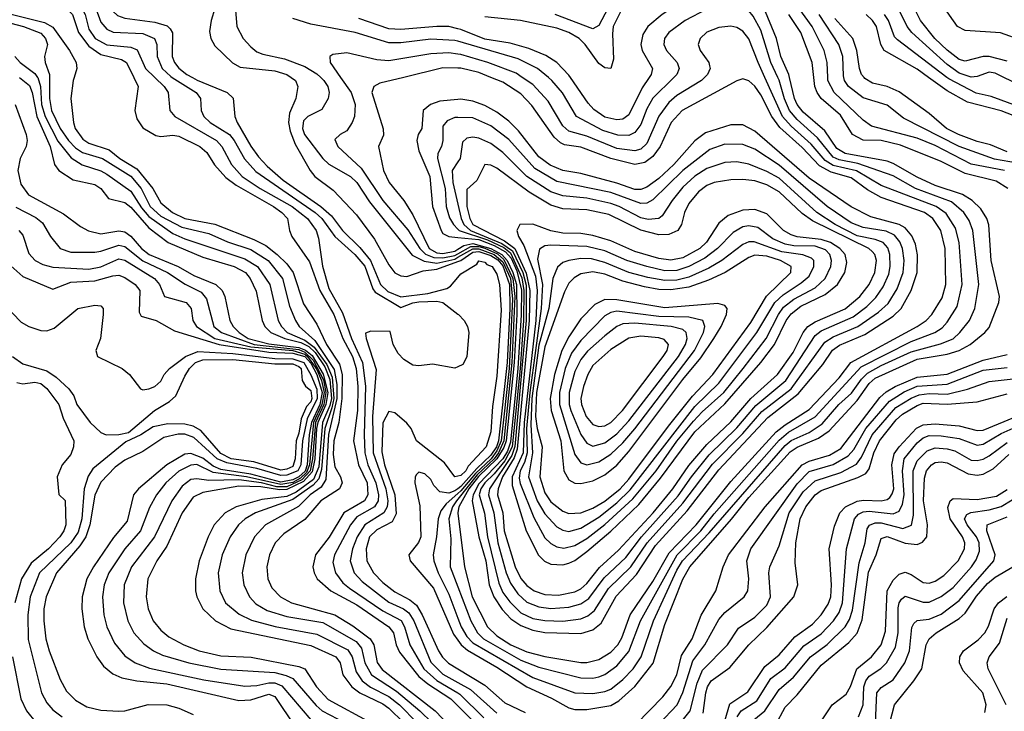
# Model space of a CAD drawing. Header units: inches. Extents: x 501365 to 657855, y 482276 to 547543.
# Tile 78 of 256: x 548540 to 551821, y 487889 to 490192. Entities that reach past the tile are written whole.
import ezdxf

# ---------------------------------------------------------------- set-up
doc = ezdxf.new("R2010")
doc.units = ezdxf.units.IN
doc.header["$MEASUREMENT"] = 0
for name, color, linetype in [('A5448', 7, 'Continuous'), ('A5449', 7, 'Continuous'), ('A5458', 7, 'Continuous'), ('A5459', 7, 'Continuous')]:
    doc.layers.add(name, color=color, linetype=linetype)

msp = doc.modelspace()

# ---------------------------------------------------------------- linework, layer by layer
at = {"layer": 'A5448', "color": 5}
for points, elevation in [([(548539.3, 489999.3), (548573.1, 489973.1), (548581.9, 489950), (548597.1, 489870), (548641.3, 489770), (548656, 489710), (548670, 489689.7), (548718.4, 489658.4), (548790, 489643.3), (548810.1, 489630), (548836.1, 489596.1), (548890, 489583.7), (548910, 489567.4), (548970, 489499.2), (549034.9, 489450), (549150, 489401.3), (549254.3, 489370), (549291.9, 489350), (549307.4, 489330), (549328, 489288), (549348.2, 489190), (549356.7, 489170), (549376.2, 489150), (549423.6, 489130), (549476.8, 489116.8), (549503.4, 489103.4), (549524.1, 489084.1), (549556.3, 489036.3), (549573.6, 488993.6), (549578.7, 488930), (549573.3, 488906.7), (549548.8, 488850), (549536.6, 488703.4), (549519.2, 488660.8), (549461.6, 488618.4), (549430, 488604), (549346.3, 488593.7), (549261.2, 488570), (549224.4, 488550), (549187.9, 488510), (549167.4, 488470), (549137.9, 488390), (549126.1, 488330), (549125.2, 488290), (549129.7, 488270), (549149.6, 488230), (549192.7, 488190), (549242.9, 488162.9), (549510, 488108.1), (549592.9, 488070), (549607.2, 488050), (549616.8, 488010), (549646.8, 487970), (549673.5, 487950), (549750, 487913.5), (549770, 487899.5), (549820.4, 487850)], 2320), ([(548599.7, 490000), (548599.8, 489999.8), (548608.9, 489970), (548613, 489910), (548624.3, 489870), (548667.5, 489787.5), (548711.6, 489731.6), (548748.2, 489708.2), (548810, 489688.8), (548830, 489677.9), (548910, 489621.5), (548945.6, 489565.6), (548970, 489536.8), (549050, 489480.3), (549090, 489462), (549290, 489395.6), (549332.1, 489370), (549372.9, 489310), (549401.3, 489190), (549411.9, 489170), (549431.7, 489150), (549490, 489124.6), (549521.6, 489101.6), (549563.2, 489043.2), (549581.1, 489001.1), (549586.1, 488930), (549580.4, 488899.6), (549556.7, 488830), (549545.8, 488694.2), (549537.1, 488662.9), (549518, 488642), (549450, 488594.6), (549325.7, 488550), (549291, 488530), (549269.3, 488510), (549240.7, 488470), (549215, 488410), (549201.6, 488350), (549206.5, 488290), (549225.9, 488250), (549271.6, 488211.6), (549312.3, 488192.3), (549391.5, 488171.5), (549530, 488145.8), (549633.1, 488093.1), (549647.6, 488070), (549660.6, 488020.6), (549680.8, 487990), (549708.7, 487968.7), (549770, 487937.8), (549805.8, 487910), (549864.4, 487850)], 2340), ([(548639, 490000), (548638.8, 489930), (548645.6, 489890), (548675, 489830), (548702.9, 489790), (548725.8, 489765.8), (548749.4, 489749.4), (548816.1, 489730), (548910, 489671), (548945, 489630), (548974.3, 489570), (549010, 489538), (549080.6, 489500.6), (549170, 489479.7), (549232.1, 489452.1), (549310, 489426.5), (549367.6, 489390), (549415.2, 489330), (549438.5, 489238.5), (549458.6, 489190), (549471.5, 489170), (549523.5, 489123.5), (549587.3, 489027.3), (549596.6, 488976.6), (549596.9, 488930), (549569.2, 488810.8), (549559.8, 488660.2), (549544.6, 488635.4), (549508.2, 488610), (549468.8, 488571.2), (549359.1, 488510), (549322.2, 488470), (549292.9, 488410), (549281.7, 488350), (549286.3, 488310), (549306.1, 488270), (549327, 488247), (549364.7, 488224.7), (549430, 488204), (549550, 488184.1), (549661, 488121), (549679.3, 488099.3), (549690.4, 488050), (549712.4, 488010), (549795.5, 487955.5), (549872.9, 487890), (549914.4, 487850)], 2360), ([(548721, 490000), (548717.7, 489990), (548710.2, 489930), (548719, 489850), (548725, 489830), (548750, 489793.8), (548770, 489780.5), (548838.3, 489758.3), (548873.6, 489730), (548930, 489695.8), (548983.7, 489630), (549010, 489582.3), (549049.3, 489550), (549090, 489529.5), (549190, 489510.6), (549319.7, 489459.7), (549359.6, 489439.6), (549398.2, 489410), (549430, 489378.5), (549451.1, 489350), (549485.7, 489245.7), (549530, 489178.4), (549561.9, 489110), (549605.1, 489045.1), (549614, 489010), (549613.4, 488930), (549603.8, 488850), (549586.2, 488790), (549583.9, 488743.9), (549590, 488702.9), (549609.4, 488670), (549614.9, 488650), (549605.1, 488630), (549543.5, 488590), (549490, 488527.2), (549419.8, 488480.2), (549391.7, 488450), (549372.1, 488410), (549363, 488370), (549366.3, 488330), (549380, 488300), (549409, 488270), (549445.9, 488250), (549590, 488209.6), (549650, 488172.9), (549707.2, 488130), (549719.5, 488110), (549731, 488051), (549747.3, 488027.3), (549924.7, 487890), (550000, 487811.7)], 2380), ([(548920.2, 490000), (548934.6, 489970), (548923.5, 489890), (548930, 489861.5), (548950, 489831.7), (548993.9, 489806.1), (549010, 489802.7), (549050, 489807.8), (549070, 489804.6), (549140.3, 489770), (549163.4, 489750), (549189.1, 489709.1), (549226.3, 489666.3), (549261.3, 489641.3), (549385.2, 489570), (549413.4, 489550), (549432.1, 489530), (549438.7, 489490), (549446.7, 489470), (549505.4, 489385.4), (549539.5, 489290), (549586.6, 489210), (549616.9, 489130), (549649.2, 489070), (549661.2, 489030), (549666.6, 488970), (549665.2, 488890), (549652.4, 488790), (549668.3, 488710), (549697.5, 488650), (549699.9, 488610), (549688.4, 488590), (549619.5, 488550), (549571.1, 488468.9), (549525.2, 488410), (549517, 488370), (549520.6, 488350), (549530.9, 488330), (549576.4, 488290), (549663.6, 488243.6), (549769.9, 488169.9), (549785.2, 488150), (549794.1, 488110), (549805.1, 488085.1), (549870, 488004.8), (549899.7, 487979.7), (549977, 487930), (550000, 487907.1)], 2420), ([(548989.8, 490000), (549020.9, 489970), (549034.5, 489950), (549040.3, 489890), (549056.4, 489870), (549196.1, 489790), (549213.2, 489770), (549245.5, 489710), (549281.5, 489670), (549341.5, 489630), (549448.1, 489570), (549499.4, 489530), (549527.7, 489490), (549535.3, 489464.7), (549548.6, 489371.4), (549570, 489296.4), (549615.4, 489215.4), (549645.8, 489130), (549681.7, 489050), (549691.8, 488971.8), (549687.2, 488810), (549690.4, 488750), (549699.6, 488710), (549727, 488650), (549735.1, 488610), (549734.1, 488590), (549721.9, 488570), (549663.6, 488536.4), (549642.2, 488510), (549589.2, 488410), (549583.7, 488383.7), (549592.1, 488350), (549617, 488317), (549638.3, 488298.3), (549750, 488223.2), (549811, 488191), (549822.3, 488170), (549839.9, 488110), (549886.6, 488030), (549930, 487991.2), (550000, 487949.7)], 2440), ([(549048.2, 490000), (549127.4, 489950), (549142.7, 489930), (549144.5, 489890), (549154, 489870), (549174.9, 489850), (549239.3, 489810), (549255, 489790), (549288.6, 489728.6), (549326.2, 489686.2), (549524.9, 489550), (549546.8, 489530), (549590.3, 489470.3), (549656.1, 489410), (549690, 489370.9), (549716.2, 489296.2), (549724.9, 489284.9), (549810, 489233.8), (549850, 489249.2), (549870, 489252), (549930, 489254.8), (549950, 489250.7), (550000, 489211.8)], 2460), ([(549115.2, 490000), (549131.3, 489991.3), (549230.8, 489950), (549251, 489931), (549256.9, 489870), (549264.6, 489850), (549310, 489771.2), (549335.8, 489735.8), (549364.2, 489704.2), (549417.6, 489657.6), (549542.8, 489570), (549578.7, 489538.7), (549615.5, 489490), (549673.3, 489433.3), (549709, 489390), (549742.2, 489310), (549766.9, 489286.9), (549810, 489268.6), (549899.5, 489280.5), (549963, 489297), (549975.8, 489304.2), (550000, 489333.7)], 2480), ([(549444.5, 490000), (549458.9, 489990), (549466.5, 489970), (549460.1, 489930), (549439.1, 489880.9), (549435.8, 489850), (549441.3, 489821.3), (549457.8, 489777.8), (549507.6, 489690), (549523.8, 489670), (549583.9, 489623.9), (549661.7, 489541.7), (549721.6, 489461.6), (549770, 489375.7), (549790, 489348.9), (549810, 489338.7), (549830, 489337.2), (549884.3, 489355.7), (549930, 489360.8), (550000, 489386.9)], 2520), ([(549543, 490000), (549553.6, 489990), (549566.2, 489970), (549571.4, 489950), (549567.5, 489930), (549547.1, 489892.9), (549500.4, 489870), (549485.1, 489854.9), (549482, 489830), (549488.7, 489810), (549550, 489730.1), (549570, 489710.6), (549642, 489670), (549663.6, 489650), (549705.8, 489585.8), (549847.4, 489407.4), (549888, 489388), (549930, 489381.5), (549990, 489395.1), (550000, 489400.8)], 2540), ([(549609.3, 490000), (549644.4, 489950), (549657.4, 489910), (549655.6, 489870), (549648.1, 489850), (549630, 489822.3), (549607.3, 489810), (549590, 489792.7), (549599.7, 489770), (549677.5, 489697.5), (549749.8, 489590), (549832.8, 489492.8), (549873, 489430), (549891.6, 489411.6), (549920, 489400), (549950, 489399.3), (549990, 489407.1), (550000, 489412.6)], 2560), ([(549819.8, 490000), (549739.4, 489980.6), (549719.8, 489970), (549713.8, 489950), (549751, 489829), (549752.4, 489807.6), (549735.4, 489770), (549751.8, 489690), (549771.5, 489650), (549819.4, 489590), (549850, 489542.4), (549904.8, 489430), (549930, 489415.2), (549950, 489413.4), (549990, 489421.7), (550000, 489427.6)], 2580), ([(548524.3, 489910), (548561.3, 489810), (548565, 489790), (548561.9, 489770), (548542, 489730), (548533.8, 489690), (548544.1, 489644.1), (548569.2, 489609.2), (548685.9, 489545.9), (548743, 489503), (548769, 489489), (548810, 489478.8), (548870, 489489.1), (548890, 489485.7), (548910, 489471.4), (548945.4, 489430), (548971, 489410), (549068.2, 489370), (549120.1, 489340.1), (549193.8, 489310), (549214.4, 489290), (549223.1, 489270), (549239.9, 489190), (549251, 489170), (549271.2, 489150), (549300.9, 489130), (549370, 489112.8), (549470, 489100.8), (549492, 489092), (549513.9, 489073.9), (549551.5, 489011.5), (549566.2, 488950), (549560.2, 488910), (549533.2, 488850), (549529, 488831), (549523.3, 488730), (549514.3, 488685.7), (549485.5, 488654.5), (549430, 488627.1), (549405.9, 488625.9), (549343.4, 488636.6), (549270, 488638.7), (549150, 488617.8), (549118, 488602), (549081.2, 488550), (549030, 488438.2), (548996.4, 488390), (548967, 488330), (548960.9, 488270), (548968.4, 488230), (548984.8, 488190), (549010, 488158.3), (549037, 488137), (549086.6, 488110), (549138.2, 488090), (549210, 488073.5), (549310.8, 488069.2), (549470, 488038.2), (549490.3, 488030.3), (549529.2, 487970), (549567.5, 487927.5), (549711.3, 487850)], 2280), ([(550000, 489926.7), (549939.4, 489920.6), (549908.7, 489910), (549884.1, 489890), (549879.7, 489830), (549868.1, 489810), (549863.4, 489790), (549870, 489755.9), (549906.1, 489670), (549914.9, 489570), (549944, 489490), (549950, 489480.4), (549969.9, 489469.9), (550000, 489466.8)], 2620), ([(550000, 489865.9), (549990, 489866.1), (549964.4, 489855.6), (549950, 489838), (549949.4, 489790), (549945.3, 489770), (549933.3, 489746.7), (549932.1, 489730), (549957.4, 489630), (549960.6, 489570), (549972.3, 489532.3), (549985, 489510), (550000, 489494.5)], 2640), ([(550000, 489718.9), (549981, 489690), (549983.5, 489650), (550000, 489578.1)], 2660), ([(548527.4, 489567.4), (548593.7, 489533.7), (548615.6, 489515.6), (548642.9, 489470), (548674.3, 489430), (548710, 489418.2), (548790, 489418.3), (548810, 489420.8), (548870, 489441.3), (548890, 489436.9), (548950, 489389), (549032.8, 489350), (549091.3, 489311.3), (549144.6, 489284.6), (549162, 489262), (549187.2, 489170), (549212.6, 489150), (549320.9, 489110), (549470, 489093.2), (549490, 489085.2), (549518.1, 489058.1), (549552.1, 488992.1), (549560.2, 488950), (549553.7, 488910), (549525.9, 488850), (549515.9, 488730), (549508, 488690), (549480.3, 488659.7), (549430, 488636), (549396.8, 488636.8), (549345.3, 488650), (549270, 488659.4), (549170, 488657.7), (549130, 488663.1), (549110, 488660.2), (549081.3, 488638.7), (549046.3, 488590), (548988.6, 488470), (548912.9, 488370), (548888, 488310), (548885.9, 488250), (548900.1, 488190), (548920.5, 488150), (548953.4, 488113.4), (548986.3, 488090), (549015.7, 488075.7), (549103.9, 488050), (549210, 488029.2), (549390, 488017.6), (549428, 488008), (549450, 487997.3), (549527.5, 487907.5), (549547.6, 487890), (549624.6, 487850)], 2260), ([(548536.6, 489490), (548550, 489474), (548570, 489413), (548591.5, 489390), (548616.8, 489376.8), (548650, 489367.9), (548770, 489360.9), (548810, 489369), (548870, 489395.4), (548890, 489391.5), (548989.3, 489330), (549005.2, 489310), (549022.2, 489270), (549094.8, 489250), (549111.1, 489230), (549116.5, 489190), (549128.5, 489170), (549190, 489130.6), (549310, 489102.3), (549450, 489090), (549490, 489077.6), (549499.2, 489070), (549530, 489026.6), (549545.6, 488990), (549554.2, 488950), (549547, 488910), (549519, 488850), (549505.7, 488710), (549496, 488684), (549475.3, 488664.7), (549450, 488650.5), (549410, 488643.5), (549295.5, 488670), (549184.3, 488684.3), (549130, 488710.6), (549110, 488708.8), (549070, 488688.6), (549026.6, 488650), (548995.9, 488610), (548972.2, 488567.8), (548942.4, 488490), (548889.9, 488430.1), (548836.4, 488350), (548821.1, 488310), (548816.2, 488270), (548819.9, 488210), (548830.1, 488170), (548855.9, 488115.9), (548890, 488073.7), (548925.1, 488050), (548972, 488032), (549153.6, 487993.6), (549290, 487972.7), (549330, 487974.4), (549370, 487983.8), (549390, 487983.9), (549413.9, 487973.9), (549510, 487860.4)], 2240), ([(548510, 489372), (548550, 489337.1), (548650, 489294.5), (548710, 489318.4), (548790, 489322.1), (548850, 489339.4), (548870, 489340.9), (548890, 489333.5), (548925, 489310), (548939.9, 489290), (548937.7, 489217.7), (548944.8, 489204.8), (548994.7, 489190), (549055.4, 489155.4), (549204.3, 489110), (549370, 489085.1), (549450, 489082), (549490.1, 489070), (549510, 489048.2), (549530, 489010.8), (549547.6, 488950), (549539.7, 488910), (549512.2, 488850), (549505, 488810), (549497.9, 488710), (549491.1, 488688.9), (549470.4, 488669.6), (549450, 488659.4), (549410, 488652.3), (549310, 488678.4), (549210, 488694.3), (549184.7, 488704.7), (549150, 488731.3), (549110, 488746.9), (549090, 488745.5), (549030, 488709.4), (548935.5, 488630), (548919.2, 488610), (548897.8, 488522.2), (548852.8, 488467.2), (548785.5, 488370), (548763.6, 488330), (548748.4, 488270), (548747.1, 488230), (548754.8, 488170), (548767.3, 488130), (548796.5, 488070), (548818.8, 488038.8), (548850, 488013.1), (548879.8, 487999.8), (548930.4, 487990), (549030, 487979.6), (549270, 487924.8), (549310, 487927), (549370, 487945.7), (549390, 487937.5), (549457.3, 487837.3)], 2220), ([(548426.5, 489306.5), (548544.6, 489184.6), (548570, 489170.3), (548610, 489156.4), (548630, 489155.7), (548655.3, 489164.7), (548733.3, 489230), (548790, 489241.8), (548810, 489238.8), (548817.6, 489230), (548817.8, 489210), (548809.1, 489130), (548793.3, 489090), (548799.3, 489070), (548881.7, 489030), (548905.3, 489010), (548942.3, 488962.3), (548950, 488959.3), (548970, 488962.4), (548990, 488970.2), (549010, 488987.8), (549021, 489010), (549039, 489030), (549092.7, 489070), (549133.4, 489086.6), (549250, 489080.1), (549390, 489063.3), (549450, 489063), (549487.1, 489050), (549510, 489009.8), (549530, 488961.5), (549531.2, 488930), (549497.3, 488862.7), (549482.4, 488790), (549477, 488710), (549466.7, 488690), (549430, 488674.9), (549410, 488673.9), (549330, 488697.5), (549230, 488715.8), (549198.3, 488730), (549120.5, 488800.5), (549090, 488811.3), (549067.9, 488812.1), (549019.8, 488800.2), (548950, 488754.4), (548890, 488725.4), (548858, 488702), (548810, 488651.4), (548790, 488608.7), (548773.9, 488510), (548760.1, 488470), (548739.9, 488440.1), (548662.2, 488350), (548627.8, 488270), (548620.6, 488230), (548620.2, 488190), (548626.7, 488130), (548637.8, 488090), (548674.3, 487994.3), (548695.7, 487955.7), (548725.3, 487925.3), (548763.5, 487903.5), (548810, 487892), (548870, 487889.3), (548890, 487890.6), (548968.5, 487911.5), (549030, 487910.4), (549070, 487899), (549118.1, 487878.1)], 2180), ([(550000, 489036.3), (549990, 489031.9), (549914.9, 489045.1), (549870, 489039.3), (549850, 489042), (549820, 489060), (549800.6, 489080.6), (549784.5, 489110), (549773.8, 489153.8), (549710, 489154.5), (549692.2, 489147.8), (549694, 489130), (549727.4, 489027.4), (549715.9, 488870), (549717.4, 488750), (549759.7, 488630), (549766.4, 488590), (549764, 488570), (549752.7, 488550), (549689.9, 488510.1), (549664.8, 488470), (549648.8, 488430), (549641.4, 488390), (549654.6, 488350), (549681.1, 488321.1), (549770, 488252.5), (549818.8, 488230), (549836.8, 488216.8), (549852.9, 488190), (549910, 488052), (549950, 488012.3), (550000, 487984.6)], 2460), ([(548515.6, 489070), (548550, 489045.8), (548630, 489022.9), (548661.6, 489001.6), (548703.1, 488963.1), (548719.8, 488939.8), (548730.2, 488910), (548774.7, 488850), (548810, 488817.7), (548828.4, 488810), (548870, 488810.1), (548902.4, 488817.6), (548989.3, 488890), (549039.2, 488920.8), (549060.5, 488939.5), (549090, 489004.6), (549106.2, 489030), (549126.1, 489050), (549150, 489059.8), (549250, 489060.5), (549390, 489046), (549450, 489045.5), (549470, 489037.6), (549477.9, 489030), (549481, 488990), (549491.8, 488971.8), (549510, 488956.6), (549513, 488930), (549510, 488919.8), (549496, 488904), (549477.8, 488862.2), (549470, 488814.6), (549461.2, 488790), (549458.1, 488730), (549450, 488704.4), (549430, 488694.7), (549410, 488692.1), (549320, 488720), (549244.3, 488730), (549210, 488747.1), (549143.6, 488823.6), (549118.2, 488838.2), (549090, 488844.5), (549033.4, 488846.6), (548984.2, 488835.8), (548943.9, 488810), (548893.7, 488786.3), (548783.9, 488696.1), (548768.4, 488671.6), (548754.9, 488630), (548746.7, 488530), (548734.9, 488485.1), (548710, 488449.5), (548605.6, 488350), (548574.4, 488270), (548566.6, 488210), (548568, 488128), (548612.1, 487950), (548630, 487916.8), (548650, 487893.6), (548681.4, 487870)], 2160), ([(548530, 488984.2), (548550, 488978.9), (548590, 488985.1), (548610, 488980.9), (548630, 488963.4), (548670, 488910.7), (548685, 488865), (548719.8, 488790), (548718.9, 488770), (548710, 488743.6), (548681.3, 488710), (548664.9, 488670), (548670.8, 488610.8), (548691, 488591), (548693.3, 488510), (548687.5, 488490), (548673.3, 488470), (548636, 488430), (548578.3, 488381.7), (548545.8, 488330), (548523.9, 488250)], 2140), ([(550000, 488672.1), (549990, 488669.8), (549955.7, 488715.7), (549862, 488790), (549844.6, 488830), (549830, 488847.9), (549790, 488882.2), (549770, 488887), (549750, 488849.8), (549746.7, 488753.3), (549755.4, 488710), (549789.9, 488610.1), (549793.8, 488546.2), (549780.6, 488519.4), (549730, 488493.5), (549705.7, 488470), (549694.5, 488430), (549696.1, 488390), (549718.5, 488350), (549750, 488317.7), (549790, 488286.1), (549839.9, 488259.9), (549861.8, 488241.8), (549880.9, 488210), (549935.6, 488090), (549948.8, 488068.8), (549969.2, 488049.2), (550000, 488030.6)], 2480), ([(550000, 488629.9), (549990, 488622.4), (549970, 488614.6), (549939.7, 488619.7), (549920.2, 488640.2), (549910, 488660.8), (549890, 488679), (549870, 488684.8), (549862.6, 488677.4), (549857.6, 488670), (549856, 488650), (549873.4, 488573.4), (549876.2, 488470), (549868.9, 488451.1), (549836.6, 488410), (549841.4, 488390), (549918.3, 488298.3), (549985.4, 488145.4), (550000, 488125.1)], 2520), ([(550000, 488614.3), (549960.4, 488579.6), (549943.2, 488556.8), (549934, 488530), (549929.2, 488470), (549917.3, 488410), (549919.9, 488390), (549934.1, 488350), (549970, 488279.1), (550000, 488198.6)], 2540), ([(550000, 488595.3), (549995.8, 488590), (549981.8, 488570), (549969.9, 488530), (549976.5, 488463.5), (549974.8, 488370), (550000, 488303.2)], 2560), ([(550000, 488551.2), (549999.8, 488550), (550000, 488548.1)], 2580), ([(548515.9, 488070), (548543.4, 487930), (548562.3, 487890), (548595, 487850)], 2140)]:
    msp.add_lwpolyline(points, dxfattribs=dict(at, elevation=elevation))
at = {"layer": 'A5449', "color": 5}
for points, elevation in [([(548435, 490555), (548552.9, 490552.9), (548586.2, 490546.2), (548670, 490507.2), (548750, 490482.9), (548781.1, 490461.1), (548830.1, 490410), (548976.5, 490350), (549030, 490339.2), (549170, 490332.9), (549202.5, 490322.5), (549225.7, 490305.7), (549250.1, 490270.1), (549257, 490250), (549263.6, 490170), (549284.8, 490130), (549310, 490101.9), (549330, 490085.6), (549350, 490077.5), (549422.2, 490062.2), (549490, 490036.5), (549530, 490012.2), (549543, 490000)], 2540), ([(548530, 490499.1), (548630, 490457.8), (548719, 490439), (548750, 490421.2), (548810, 490363.5), (548950, 490295.8), (549030, 490281.9), (549090, 490279.1), (549150, 490283.4), (549170, 490278.2), (549180.7, 490270), (549190.9, 490250), (549190.6, 490230), (549177.6, 490190), (549172.5, 490152.5), (549176.3, 490130), (549190, 490105.3), (549248.9, 490048.9), (549274.3, 490034.3), (549390, 490022), (549430.1, 490010), (549444.5, 490000)], 2520), ([(548510, 490410.3), (548590, 490371.8), (548670, 490370.8), (548690, 490366.3), (548710, 490353.5), (548750, 490313.4), (548818.1, 490270), (548850, 490220.8), (548866, 490206), (548890, 490197.5), (548990, 490184), (549031.3, 490171.3), (549041.8, 490161.8), (549048.7, 490148.7), (549048.5, 490070), (549055.9, 490050), (549070, 490030.9), (549096.7, 490010), (549115.2, 490000)], 2480), ([(548486.7, 490373.3), (548570, 490335.8), (548671.3, 490331.3), (548690, 490322), (548727.9, 490287.9), (548780.6, 490250), (548793.2, 490230), (548810, 490183.4), (548830, 490160.1), (548851, 490151), (548950, 490145.8), (548989.6, 490130), (548997.4, 490110), (548998.1, 490070), (549015.1, 490030), (549043.2, 490003.2), (549048.2, 490000)], 2460), ([(548489.9, 490329.9), (548570, 490297.6), (548650, 490295.6), (548670, 490289.6), (548747.5, 490230), (548758.2, 490210), (548770, 490160.6), (548791.4, 490130), (548830, 490108.6), (548910, 490101.2), (548931.6, 490091.6), (548958.8, 490030), (548989.8, 490000)], 2440), ([(548474.2, 490294.2), (548570, 490259.8), (548650, 490254.8), (548670, 490247.3), (548695.2, 490230), (548715.9, 490210), (548736, 490150), (548770, 490104.2), (548810, 490076.1), (548879.2, 490059.2), (548896.1, 490050), (548920.2, 490000)], 2420), ([(548470, 490221), (548622.8, 490182.8), (548650, 490167.7), (548705.7, 490090), (548728, 490050), (548730.5, 490029.5), (548721, 490000)], 2380), ([(550000, 490120.5), (549990, 490123.4), (549910, 490127.2), (549810, 490115.2), (549770, 490115.3), (549657.6, 490150), (549510, 490177.5), (549450, 490196.7)], 2540), ([(550000, 490161.6), (549970, 490169.1), (549930, 490170), (549810, 490159.9), (549770, 490161.3), (549670, 490195.7)], 2520), ([(548510, 490180.9), (548552.9, 490170), (548610, 490146.8), (548626, 490130), (548632.8, 490110), (548622.8, 490070), (548624.9, 490050), (548639, 490010), (548639, 490000)], 2360), ([(548524.1, 490070), (548541.7, 490050), (548590, 490013.5), (548599.7, 490000)], 2340), ([(550000, 490077.7), (549970, 490081.5), (549910, 490078.4), (549770, 490054.8), (549730, 490059), (549630, 490081.3), (549583.3, 490076.7), (549573.4, 490070), (549574.3, 490050), (549609.3, 490000)], 2560), ([(550000, 490030.6), (549950, 490031.5), (549819.8, 490000)], 2580)]:
    msp.add_lwpolyline(points, dxfattribs=dict(at, elevation=elevation))
at = {"layer": 'A5458', "color": 5}
for points, elevation in [([(550000, 488303.2), (550042.7, 488190), (550065.2, 488150), (550085.5, 488130), (550210, 488058.6), (550270, 488035.3), (550410, 487999.9), (550450, 487998.5), (550470, 488002.9), (550490, 488011.3), (550530, 488040.2), (550570, 488088), (550608.4, 488190), (550730.3, 488409.7), (550810, 488490), (550853.8, 488546.2), (551070, 488791.4), (551102.1, 488817.9), (551190.8, 488869.2), (551344, 489036), (551510, 489120.4), (551589.8, 489150.2), (551613.7, 489166.3), (551630, 489184.4), (551663.5, 489236.5), (551679.8, 489310), (551670.7, 489450), (551658.2, 489498.2), (551626.9, 489546.9), (551594, 489570), (551410, 489639.4), (551328.6, 489688.6), (551250, 489706), (551223.3, 489723.3), (551177.4, 489777.4), (551110, 489837.6), (551081.8, 489870), (551022.9, 490000)], 2560), ([(550000, 488125.1), (550010.5, 488110.5), (550032.1, 488092.1), (550130, 488035.2), (550229.6, 487969.6), (550312.1, 487932.1), (550370, 487899.8), (550390, 487894.7), (550430, 487894.2), (550510, 487908.2), (550536.6, 487923.4), (550590, 487971.6), (550650.6, 488049.4), (550690, 488177.4), (550750, 488328.7), (550772.7, 488370), (550911.9, 488528.1), (550970, 488600.9), (551107.3, 488752.7), (551130, 488768.9), (551201.7, 488798.3), (551237.6, 488822.4), (551330, 488924.3), (551370, 488980.8), (551390, 488997.7), (551530, 489061.6), (551630, 489077.9), (551670, 489090.5), (551707.3, 489110), (551756, 489150), (551770, 489166.8), (551803, 489250), (551804.8, 489270), (551777.1, 489390), (551769.4, 489509.4), (551762.6, 489530), (551742.3, 489562.3), (551713.5, 489590), (551681.7, 489610), (551590, 489640), (551530, 489667.4), (551450, 489713.3), (551430, 489721.2), (551290, 489746.1), (551262.8, 489762.8), (551222.2, 489822.2), (551150, 489884.3), (551130.4, 489910), (551121.6, 489930), (551105.2, 490000)], 2520), ([(550000, 488548.1), (550022, 488370), (550048, 488270), (550098.8, 488170), (550130, 488139.9), (550176.6, 488110), (550230, 488086.9), (550290, 488070.8), (550410, 488051.2), (550430, 488050.8), (550470, 488060.9), (550510, 488085.4), (550532.5, 488110), (550546.2, 488133.8), (550574.4, 488210), (550650, 488320.9), (550703.7, 488416.3), (550793.7, 488510), (550910, 488653.7), (551060.8, 488819.2), (551090, 488843.3), (551170, 488893.6), (551270, 488999.4), (551309.3, 489050.7), (551530.3, 489170), (551560.7, 489190), (551579.6, 489210), (551614.2, 489265.8), (551625.7, 489310), (551623.4, 489430), (551608.9, 489490), (551582.7, 489530), (551555.2, 489550), (551410, 489600.2), (551365.2, 489625.2), (551310, 489665.3), (551243.9, 489683.9), (551205.3, 489705.3), (551146.8, 489766.8), (551073.1, 489833.1), (551046.3, 489870), (551010, 489941.9), (550990, 489970.4), (550970, 489988.9), (550950, 489995.7), (550930, 489988.9), (550747.7, 489890), (550710.6, 489849.4), (550674.3, 489770), (550650, 489736.2), (550623.3, 489716.7), (550590, 489709.5), (550509.7, 489729.7), (550410, 489767.5), (550355.4, 489775.4), (550341.6, 489781.6), (550320.9, 489800.9), (550246.9, 489906.9), (550210, 489944.8), (550150, 489983.8), (550110.3, 490000)], 2580), ([(550000, 488198.6), (550010.7, 488170), (550030, 488138), (550050, 488116.7), (550250, 488001), (550390, 487950.1), (550450, 487947.8), (550490, 487954.4), (550510, 487962.6), (550550, 487994.1), (550584, 488030), (550610.2, 488070), (550651.4, 488190), (550730, 488358.8), (550748.6, 488390), (550837.5, 488482.5), (551090, 488773.9), (551110, 488790.2), (551170, 488817.1), (551214, 488846), (551269.5, 488910), (551311.4, 488948.6), (551344.7, 488995.3), (551365.3, 489014.7), (551410, 489040.2), (551510, 489085.7), (551608, 489112), (551650, 489129.2), (551673, 489150), (551705.1, 489190), (551722.6, 489230), (551735.5, 489310), (551716, 489490), (551703.4, 489523.4), (551686.2, 489550), (551645.3, 489585.3), (551525.1, 489630), (551450, 489671.8), (551333.2, 489713.2), (551270, 489724.9), (551250, 489734.7), (551198.7, 489798.7), (551130, 489859.6), (551105.2, 489890), (551088.5, 489928.5), (551070.4, 489990.4), (551065.9, 490000)], 2540), ([(550822.3, 490000), (550812.3, 489990), (550730, 489939.5), (550703.4, 489916.6), (550669.7, 489870.3), (550630, 489779.7), (550610, 489761.3), (550590, 489755.3), (550530, 489763.3), (550430, 489804.6), (550370, 489820.9), (550350, 489839), (550301.1, 489921.1), (550250, 489976.5), (550214.7, 490000)], 2560), ([(550719.2, 490000), (550650, 489930.8), (550630, 489894.9), (550610, 489843.4), (550590, 489816.3), (550570, 489806.5), (550532.5, 489807.5), (550483.3, 489823.3), (550395.4, 489870), (550348.6, 489948.6), (550313.4, 489990), (550301.4, 490000)], 2540), ([(550637.6, 490000), (550614.5, 489965.5), (550570, 489875.7), (550550, 489861.4), (550530, 489858.1), (550490, 489867.9), (550453.2, 489893.2), (550434.2, 489914.2), (550375.4, 490000)], 2520), ([(551832.8, 489630), (551794.1, 489654.1), (551690, 489680.2), (551610, 489720.2), (551474.4, 489774.4), (551410, 489789.5), (551350, 489790.6), (551315.2, 489810), (551274.7, 489874.7), (551210.2, 489930), (551196.7, 489950), (551189.5, 489970), (551186.1, 490000)], 2480), ([(551821.4, 489690), (551710, 489711.4), (551590, 489773.7), (551530, 489797.3), (551377.9, 489837.9), (551350, 489857.5), (551253.4, 489950), (551233.1, 489990), (551232.7, 490000)], 2460), ([(551889.9, 489710), (551788, 489728), (551670, 489769.4), (551484.7, 489864.7), (551430, 489907.7), (551350, 489932.4), (551301.5, 489970), (551288.8, 489990), (551286.4, 490000)], 2440), ([(551830, 489752.2), (551775.1, 489775.1), (551730, 489786.4), (551667.6, 489810), (551628, 489830), (551570, 489879.6), (551470, 489952.4), (551430.7, 489970), (551381.2, 489981.2), (551356.3, 489996.3), (551353.3, 490000)], 2420), ([(551850, 489873.6), (551810, 489888.7), (551697.9, 489917.9), (551630, 489955.1), (551568.1, 490000)], 2380), ([(551864.3, 489904.3), (551776.6, 489936.6), (551727.1, 489947.1), (551635.5, 489995.5), (551629.7, 490000)], 2360), ([(551870, 489974.7), (551819.1, 490000)], 2340), ([(550000, 489466.8), (550070, 489459.7), (550120.4, 489440.4), (550159, 489419), (550177.5, 489397.5), (550196.1, 489356.1), (550211.7, 489291.7), (550211.4, 489208.6), (550200.3, 489030), (550175.2, 488784.8), (550165.3, 488754.7), (550150.2, 488729.8), (550070, 488646.4), (550050.5, 488610), (550047.9, 488590), (550069.4, 488470), (550092.9, 488390), (550103.9, 488310), (550119.3, 488270), (550147.8, 488227.8), (550176.9, 488196.9), (550210, 488174.2), (550250, 488158.4), (550290, 488150.8), (550410, 488147.3), (550450, 488160.2), (550477.7, 488182.3), (550527.6, 488272.4), (550595.5, 488344.5), (550658.8, 488441.2), (550763.7, 488556.3), (550870, 488693.3), (551032.8, 488867.2), (551134.3, 488945.7), (551216.2, 489043.8), (551248.2, 489091.8), (551271.9, 489108.1), (551356.2, 489143.8), (551450, 489204.4), (551476.8, 489230), (551510.7, 489290), (551530.2, 489349.8), (551531.4, 489408.6), (551524.3, 489444.3), (551512.5, 489472.5), (551490, 489498.8), (551470, 489510.3), (551375.5, 489535.5), (551310, 489568.5), (551170, 489663.9), (550990, 489820.7), (550950, 489841.7), (550910, 489842.4), (550825, 489815), (550790, 489788.8), (550719.1, 489710), (550670, 489663.3), (550630, 489633.9), (550610, 489626.4), (550590, 489626.9), (550530, 489647.7), (550410, 489679.5), (550350, 489690.2), (550307.2, 489707.2), (550270, 489735.2), (550201.8, 489821.8), (550170, 489853.9), (550130, 489884.4), (550090, 489906.7), (550050, 489920.5), (550010, 489927.7), (550000, 489926.7)], 2620), ([(550000, 489494.5), (550004.4, 489490), (550098.4, 489458.4), (550153, 489433), (550175.6, 489415.6), (550212.8, 489332.8), (550220.3, 489290), (550219.1, 489190), (550207.7, 489030), (550180.6, 488770), (550156.7, 488723.3), (550120.7, 488679.3), (550089.8, 488650), (550076.3, 488630), (550070.8, 488610), (550088.3, 488548.3), (550098.9, 488470), (550135.9, 488315.9), (550150, 488284.6), (550172.8, 488252.8), (550210, 488217), (550250, 488197.5), (550290, 488190.5), (550350, 488188.6), (550410, 488197.1), (550433.2, 488206.8), (550455.7, 488224.3), (550502.2, 488297.8), (550576.8, 488370), (550631, 488450), (550750, 488582), (550848.4, 488711.6), (550950, 488813.6), (551012.9, 488887.1), (551110, 488962.5), (551222.2, 489117.8), (551250, 489135.9), (551333, 489170), (551401.5, 489218.5), (551433.2, 489246.8), (551464, 489296), (551483.7, 489350), (551487.2, 489390), (551481.3, 489430), (551472.6, 489452.6), (551454.6, 489474.6), (551427.5, 489487.5), (551350, 489500.5), (551310, 489515.8), (551230, 489570.2), (551070, 489707.7), (550990, 489760.4), (550950, 489776.6), (550890, 489777.1), (550839.9, 489760.1), (550750, 489690.2), (550650, 489591.7), (550630, 489581), (550610, 489579.8), (550510, 489616.5), (550330, 489653.4), (550256.6, 489696.6), (550170, 489792.7), (550110, 489839.1), (550050, 489864.9), (550000, 489865.9)], 2640), ([(550000, 489578.1), (550011, 489530), (550020.3, 489510), (550042.5, 489490), (550146.8, 489446.8), (550182.1, 489422.1), (550216, 489350), (550227.6, 489307.6), (550227.8, 489190), (550189.9, 488770.1), (550179.5, 488740.5), (550105.6, 488630), (550101.9, 488610), (550119.6, 488550), (550133.1, 488450), (550160.8, 488350), (550175.3, 488315.3), (550199.6, 488279.6), (550230, 488252.6), (550270, 488236.3), (550310, 488230.5), (550370, 488234.9), (550410, 488246.4), (550435.9, 488264.1), (550487, 488333), (550559.3, 488400.7), (550611.3, 488470), (550733.7, 488606.3), (550778.2, 488670), (550837.5, 488742.5), (550930, 488832.7), (550992.7, 488907.3), (551092.3, 488990), (551190, 489140.6), (551210, 489155.7), (551317, 489203), (551363, 489237), (551392.7, 489267.3), (551417.5, 489302.5), (551435.5, 489344.5), (551440.9, 489370), (551439.4, 489410), (551432.2, 489432.2), (551416.8, 489450), (551390, 489460.2), (551330, 489472.8), (551257.1, 489510), (551196.6, 489550), (551070, 489663.8), (551030, 489687), (550970, 489711.1), (550930, 489718.4), (550890, 489717), (550830, 489696.9), (550789.3, 489670.7), (550750, 489634), (550714.4, 489590), (550681.1, 489538.9), (550670, 489529.6), (550633.7, 489526.3), (550610, 489532.7), (550537.6, 489570), (550510, 489579.5), (550430, 489597.4), (550350, 489605.1), (550310, 489619.2), (550230, 489670), (550150.3, 489750), (550110, 489780.2), (550070, 489798), (550050, 489800.6), (550030, 489797.1), (550015.8, 489784.2), (550007.3, 489730), (550000, 489718.9)], 2660), ([(550000, 489427.6), (550020.3, 489439.7), (550050, 489446.4), (550110, 489430.3), (550146.5, 489410), (550164.3, 489390), (550183.2, 489350), (550194.9, 489310), (550196.2, 489210), (550187, 489050), (550160.6, 488790), (550153.1, 488766.9), (550130, 488730), (550069.1, 488670.9), (550036.7, 488630), (550003.7, 488570), (550000, 488551.2)], 2580), ([(550000, 489412.6), (550043.4, 489436.6), (550070, 489436.7), (550090, 489431.3), (550131.9, 489411.9), (550153.3, 489393.3), (550182.8, 489330), (550189.6, 489270), (550179.8, 489050), (550152.9, 488790), (550135.6, 488750), (550120.6, 488730), (550064.2, 488675.8), (550000, 488595.3)], 2560), ([(550000, 489400.8), (550050, 489429.2), (550070, 489429.2), (550121, 489410), (550150, 489385.4), (550175.3, 489330), (550181.7, 489261.7), (550171.1, 489030), (550144.4, 488790), (550130, 488755.7), (550111.1, 488730), (550059.2, 488680.8), (550010, 488623), (550000, 488614.3)], 2540), ([(550000, 489386.9), (550009.5, 489390.5), (550050, 489418.1), (550070, 489419.7), (550110, 489406.9), (550132.7, 489392.7), (550150, 489372.1), (550172.3, 489310), (550173.3, 489230), (550163.8, 489050), (550135.4, 488790), (550128.7, 488770), (550110, 488741.5), (550063, 488697), (550010, 488637.3), (550000, 488629.9)], 2520), ([(550000, 489333.7), (550010, 489345.9), (550062.6, 489377.4), (550070, 489389.5), (550090, 489384.9), (550096.7, 489376.7), (550114, 489370), (550130, 489344.3), (550139.2, 489310), (550144.5, 489224.5), (550130, 489005.1), (550115.8, 488904.2), (550110, 488819.1), (550093.9, 488770), (550034.8, 488705.2), (550026.4, 488690), (550010, 488674.3), (550000, 488672.1)], 2480), ([(550000, 489211.8), (550002.4, 489210), (550021.4, 489190), (550032.4, 489170), (550036.2, 489150), (550030.3, 489069.7), (550016.5, 489043.5), (550000, 489036.3)], 2460), ([(550594, 487846), (550683.4, 487936.6), (550709.3, 487970.7), (550730.1, 488009.9), (550745.4, 488074.6), (550780.4, 488130), (550810.8, 488209.2), (550859.9, 488290), (550884.3, 488370), (550901.5, 488410), (551024.2, 488570), (551147.5, 488710), (551170, 488721.4), (551238.1, 488741.9), (551276, 488764), (551406.1, 488933.9), (551427.4, 488952.6), (551457.2, 488970), (551530, 489001.1), (551630, 489011.3), (551750, 489058.4), (551830, 489076.6)], 2480), ([(550670, 487845.2), (550730.5, 487910), (550750, 487951.3), (550783.4, 488056.6), (550822.4, 488110), (550870, 488194), (550890, 488217.9), (550953.9, 488270), (550966.6, 488290), (550969.9, 488330), (550963.1, 488390), (550976.4, 488430), (551130, 488646.5), (551170, 488686.9), (551250, 488710.8), (551300.8, 488739.2), (551319.1, 488760.9), (551358.9, 488830), (551438.3, 488921.7), (551487.3, 488952.7), (551530, 488971.8), (551630, 488977.7), (551750, 489024.5), (551830, 489033.5)], 2460), ([(550730, 487834.3), (550774.2, 487890), (550797.3, 487982.7), (550814.9, 488025.1), (550898.7, 488110), (550934.6, 488165.4), (550990, 488201.9), (551030, 488242.6), (551042.1, 488270), (551035.9, 488350), (551039.4, 488370), (551070, 488439.7), (551104.3, 488550), (551150, 488619.6), (551190, 488656.5), (551275.9, 488684.1), (551327.9, 488712.1), (551344.6, 488735.4), (551380.5, 488810), (551459.8, 488900.2), (551510, 488931.5), (551537, 488943), (551570, 488946.7), (551630, 488944.4), (551698.4, 488961.6), (551770, 488987), (551850, 488996.2)], 2440), ([(550817.1, 487882.9), (550825.8, 487950), (550831.3, 487970), (550843.6, 487990), (550905.9, 488034.1), (550970, 488110.1), (551030, 488168), (551119, 488270), (551132.7, 488310), (551123.6, 488383.6), (551125.9, 488450), (551140.7, 488530), (551159.5, 488570), (551190, 488609.1), (551210, 488624.2), (551333.1, 488666.9), (551358.9, 488681.1), (551370, 488696.4), (551386.2, 488750), (551404.5, 488790), (551460.4, 488859.6), (551481.2, 488878.8), (551530, 488907.7), (551550, 488914.7), (551630, 488911.4), (551730, 488918.9), (551830, 488946)], 2420), ([(550881.9, 487830), (550906.2, 487913.8), (550966.6, 487953.4), (551022.5, 488037.5), (551070, 488077), (551122.9, 488137.1), (551181.7, 488178.3), (551210.5, 488210), (551234.1, 488245.9), (551243.2, 488270), (551245.3, 488310), (551236.9, 488430), (551254.8, 488505.2), (551273, 488550), (551291.4, 488570), (551330, 488588.1), (551351.6, 488591.6), (551410.9, 488589.1), (551430, 488593.6), (551438.8, 488601.2), (551447.5, 488612.5), (551452.4, 488630), (551446.3, 488710), (551453.8, 488746.2), (551470, 488770), (551527.9, 488832.1), (551550, 488842.5), (551590, 488846.1), (551670, 488839.4), (551730, 488823.6), (551750, 488824.9), (551852.3, 488867.7)], 2380), ([(550930.4, 487870), (550943.9, 487890), (550996.1, 487923.9), (551042.3, 487997.7), (551090, 488033.9), (551152.9, 488107.1), (551210, 488146.9), (551251.4, 488190), (551270, 488217.9), (551281.5, 488250), (551295.1, 488430), (551321.1, 488530), (551334.5, 488545.5), (551350, 488552.7), (551370, 488555.2), (551450, 488546.8), (551470, 488555.4), (551481.3, 488578.7), (551487, 488610), (551481.6, 488690), (551487.3, 488730), (551530, 488783.3), (551550, 488800), (551570, 488807.2), (551610, 488806.2), (551670, 488797.7), (551730, 488775.2), (551750, 488778.1), (551810, 488813.4), (551870, 488840.8)], 2360), ([(550974.3, 487850), (551023.2, 487890), (551070, 487961.6), (551118.2, 488001.8), (551174.8, 488070), (551230, 488111.1), (551290.4, 488169.6), (551305.1, 488194.9), (551314.7, 488225.3), (551336.9, 488383.1), (551356.7, 488450), (551364.2, 488495.8), (551371.1, 488508.9), (551390, 488516.7), (551410, 488515.8), (551483, 488497), (551511.4, 488508.6), (551518.6, 488541.4), (551516.9, 488690), (551530, 488723.2), (551563.6, 488756.4), (551590, 488765.8), (551630, 488762.7), (551655.9, 488755.9), (551710, 488725.6), (551730, 488723.5), (551750, 488728), (551770, 488739), (551830, 488783.7)], 2340), ([(551058.1, 487841.9), (551090, 487902.4), (551130, 487943.8), (551210, 488042.1), (551302.2, 488117.8), (551330, 488149), (551347.2, 488192.8), (551368, 488352), (551393.7, 488410), (551410, 488464.1), (551430, 488470.9), (551490, 488449), (551530, 488443.9), (551548.4, 488451.6), (551562.6, 488470), (551565.1, 488510), (551551.9, 488590), (551554.9, 488665.1), (551561.5, 488690), (551578.5, 488710), (551590, 488716.8), (551610, 488720), (551630, 488716.5), (551699.8, 488679.8), (551730, 488675.5), (551750, 488678.9), (551783.7, 488696.3), (551835.9, 488744.1)], 2320), ([(551207.2, 487850), (551247.4, 487910), (551293.9, 487946.1), (551308.4, 487971.6), (551329.7, 488030.3), (551378.7, 488070), (551410.1, 488109.9), (551424.8, 488155.2), (551430.4, 488289.6), (551450, 488325), (551470, 488345.3), (551490, 488352), (551510, 488344.7), (551550, 488317.7), (551570, 488315.7), (551590, 488322.3), (551619.1, 488340.9), (551666.8, 488390), (551688.2, 488430), (551689.7, 488450), (551681, 488470), (551640.1, 488530), (551632.9, 488567.1), (551640.2, 488590), (551650, 488597.1), (551730, 488594.4), (551794.5, 488605.5), (551830, 488627.2)], 2280), ([(551335.4, 487870), (551350.2, 487909.8), (551352.8, 487970), (551359.2, 487990), (551370, 488005.2), (551409.2, 488030.8), (551427.9, 488050), (551457.7, 488102.3), (551466.6, 488150), (551466.6, 488233.4), (551470, 488250.2), (551478.3, 488261.7), (551490, 488272.3), (551550, 488251.9), (551570, 488252.2), (551610, 488270.7), (551650, 488301.2), (551711.3, 488370), (551726.8, 488393.2), (551737.6, 488422.4), (551736.5, 488450), (551728, 488470), (551696.5, 488510), (551688.1, 488530), (551695.9, 488544.1), (551709, 488551), (551770, 488559.7), (551810, 488570.9), (551847.4, 488592.6)], 2260), ([(551391.9, 487850), (551396.5, 487950), (551410, 487968.3), (551450, 487993), (551489.6, 488050), (551505.2, 488090), (551512.7, 488167.3), (551519.1, 488180.9), (551530, 488191.2), (551570, 488195.1), (551610, 488211.7), (551670, 488257.3), (551785.6, 488390), (551790.5, 488410), (551762.2, 488490), (551764.1, 488510), (551830, 488536.3)], 2240), ([(551424.9, 487795.1), (551454.7, 487910), (551519.3, 487990), (551545.6, 488030), (551560.7, 488110), (551569.9, 488130), (551593.6, 488150), (551670, 488197.2), (551690, 488216), (551727.7, 488272.3), (551765.3, 488314.7), (551790, 488335.2), (551849, 488370)], 2220), ([(551755.5, 487884.5), (551760.8, 487910), (551749.5, 487950), (551683.3, 488023.3), (551671.3, 488050), (551672.7, 488070), (551685.3, 488090), (551733.7, 488126.3), (551756.4, 488150), (551768.3, 488171.7), (551786.8, 488230), (551801.8, 488250), (551829.4, 488270.6)], 2180), ([(551827.4, 487910), (551767.2, 488030), (551763.6, 488050), (551770.5, 488070), (551804.3, 488115.7), (551830, 488198.7)], 2160), ([(550000, 488030.6), (550090, 487976.1), (550156.8, 487916.8), (550224.2, 487884.2)], 2480), ([(550000, 487984.6), (550041.6, 487961.6), (550130, 487882.8)], 2460), ([(550000, 487949.7), (550006.1, 487946.1), (550086.5, 487866.5)], 2440), ([(550000, 487907.1), (550070, 487837.3)], 2420)]:
    msp.add_lwpolyline(points, dxfattribs=dict(at, elevation=elevation))
for points, elevation in [([(550090, 489709.8), (550063.3, 489656.7), (550030, 489626.6), (550030, 489570), (550039.9, 489530), (550050, 489510), (550155.5, 489455.5), (550189.6, 489429.6), (550227.8, 489347.8), (550239.8, 489290), (550237.8, 489190), (550198, 488762), (550187.5, 488732.5), (550148.2, 488670), (550133.8, 488630), (550132.3, 488610), (550149.4, 488550), (550154.7, 488490), (550190.7, 488370), (550210, 488330.8), (550230, 488307.7), (550254.3, 488290), (550290, 488277.3), (550335.8, 488275.8), (550390, 488286.2), (550410, 488296.7), (550430, 488314.8), (550471.9, 488368.1), (550534.8, 488425.2), (550650.7, 488550), (550716.6, 488630), (550770, 488707.1), (550830, 488777.7), (550910, 488853.1), (550976.3, 488930), (551065.4, 489010), (551116.7, 489083.3), (551151, 489150), (551166.2, 489170), (551190, 489185.5), (551290, 489228.8), (551339.8, 489270), (551369.9, 489310), (551389.2, 489350), (551394.5, 489390), (551389.7, 489410), (551380.6, 489420.6), (551369.2, 489430), (551181.9, 489521.9), (551147.1, 489547.1), (551070, 489618.9), (551030, 489642), (550990, 489655.1), (550950, 489660.2), (550910, 489659.2), (550854, 489650), (550830, 489639.9), (550801.5, 489618.5), (550770, 489579.7), (550755.1, 489550), (550744.9, 489510), (550732.4, 489490), (550703.2, 489476.8), (550670, 489475.1), (550610, 489491.4), (550503, 489543), (550430, 489559.1), (550350, 489562.6), (550310, 489574.8), (550237.4, 489617.4), (550130, 489698.1), (550110, 489707.5)], 2680), ([(550990, 489559.8), (550950, 489557.8), (550900.4, 489539.6), (550870, 489514.1), (550828.6, 489451.4), (550805.7, 489430), (550750, 489398.9), (550710, 489390.8), (550670, 489397.1), (550590, 489420.2), (550510, 489455.1), (550450, 489473.1), (550410, 489479.6), (550350, 489480.7), (550309.3, 489489.3), (550250, 489510.8), (550206.9, 489510), (550196.8, 489490), (550202, 489470), (550220, 489440), (550258.1, 489338.1), (550264.7, 489290), (550259.7, 489190), (550220.7, 488850), (550218, 488750), (550181.2, 488670), (550181, 488641), (550227.1, 488490), (550268.4, 488408.4), (550288.7, 488388.7), (550310, 488379), (550350, 488377), (550370, 488381.9), (550390, 488390.8), (550430, 488420.8), (550510, 488489), (550602.5, 488577.5), (550674.6, 488665.4), (550790, 488819.8), (550890, 488913), (551009.5, 489050), (551055.2, 489110), (551094.2, 489190), (551110, 489212.9), (551142.3, 489237.7), (551223.6, 489276.4), (551264.5, 489310), (551289.2, 489350), (551296.5, 489383.5), (551290.2, 489410), (551272.4, 489430), (551241.6, 489450), (551210, 489460.6), (551130, 489469.3), (551110, 489475.3), (551085.1, 489490), (551030, 489545.7)], 2720), ([(550970, 489506.1), (550950, 489502.1), (550916.9, 489483.1), (550865.4, 489430), (550822.4, 489397.6), (550770.1, 489370), (550730, 489356.9), (550690, 489356.1), (550630, 489369.6), (550563.4, 489390), (550490, 489422.2), (550430, 489437.1), (550310, 489440.8), (550290, 489438.8), (550271.6, 489428.4), (550265.2, 489394.8), (550281.5, 489310), (550277.9, 489230), (550239.3, 488950), (550228.9, 488830), (550230.6, 488750), (550222.3, 488717.7), (550207.7, 488690), (550204.6, 488664.6), (550207.7, 488647.7), (550253.6, 488533.6), (550290, 488466.9), (550310, 488447.2), (550330, 488436), (550352.5, 488432.5), (550390, 488440.3), (550430, 488464.2), (550490, 488511), (550583.3, 488596.7), (550661, 488690), (550730, 488788.5), (550784.6, 488855.4), (550813.5, 488886.5), (550886.3, 488950), (550950.2, 489030), (551027.1, 489130), (551067.8, 489210), (551085.5, 489234.5), (551118.9, 489261.1), (551190, 489298.9), (551224.2, 489330), (551243.2, 489370), (551245.1, 489390), (551239.7, 489410), (551225.2, 489425.2), (551190, 489437.6), (551119.2, 489439.2), (551090, 489444.1), (551050, 489462.4), (550999.6, 489499.6)], 2740), ([(550987.2, 489452.8), (550970, 489451.8), (550950, 489443.7), (550879.2, 489390), (550835.8, 489364.2), (550770, 489334.6), (550730, 489324.8), (550690, 489323.4), (550633.1, 489333.1), (550570, 489350.5), (550490, 489383.6), (550444.7, 489395.3), (550410, 489396.7), (550369.4, 489390.6), (550350, 489383.6), (550331.6, 489368.4), (550316.7, 489330), (550303.3, 489230), (550270, 489107.6), (550246.6, 488930), (550242.6, 488842.6), (550248.6, 488750), (550235, 488670), (550264.2, 488590), (550290, 488546.8), (550330, 488503.5), (550350, 488491.4), (550370, 488487.8), (550410, 488498.8), (550470, 488535.7), (550530, 488583.5), (550574.1, 488625.9), (550790, 488903.6), (550870, 488981.6), (550996.6, 489150), (551055.9, 489250), (551083.8, 489276.2), (551144.4, 489315.6), (551170, 489338.4), (551186.4, 489370), (551185.6, 489390), (551178, 489398), (551149.2, 489409.2), (551078.9, 489418.9)], 2760), ([(550990, 489407.4), (550970, 489399.8), (550890.2, 489349.8), (550835.4, 489324.6), (550770, 489301.7), (550710, 489292.8), (550670, 489293.7), (550622.2, 489302.2), (550550, 489321.8), (550490, 489345.1), (550450, 489352.6), (550410, 489345.5), (550387.9, 489332.1), (550370, 489314.2), (550354.8, 489285.2), (550290, 489102.6), (550261.5, 488950), (550258.4, 488870), (550264.1, 488830), (550280.4, 488770), (550272.9, 488670), (550290, 488616.5), (550310, 488586.7), (550350, 488555.2), (550370, 488547.7), (550410, 488549.3), (550450, 488565.3), (550490, 488588.9), (550540.7, 488630), (550570, 488661.3), (550701.7, 488838.3), (550782.3, 488937.7), (550849.3, 489010.7), (550976.3, 489183.7), (551028.3, 489271.7), (551109.9, 489350), (551110.8, 489370), (551075.5, 489390), (551030, 489405)], 2780), ([(550490, 489260.4), (550456.4, 489243.6), (550410, 489195.6), (550370, 489136.1), (550346.3, 489090), (550321.9, 489010), (550307.2, 488930), (550310.6, 488890), (550342.5, 488790), (550353.2, 488690), (550370, 488659.3), (550390, 488648.2), (550410, 488647.1), (550450, 488656.1), (550490, 488676.4), (550530, 488708.8), (550570, 488754), (550750, 488993.3), (550810, 489065.9), (550852.5, 489130), (550877.2, 489170), (550895.1, 489210), (550897, 489230), (550890, 489239.9), (550866.7, 489246.7), (550690, 489232.5), (550530, 489259.3)], 2820), ([(550530, 489221), (550510, 489217.1), (550490, 489206.3), (550410, 489124.1), (550379, 489081), (550357.9, 489030), (550339.1, 488950), (550338.1, 488910), (550390, 488744.1), (550410, 488715.9), (550430, 488709.8), (550470, 488719.1), (550510, 488744.7), (550550, 488782.4), (550590, 488829.3), (550788.4, 489090), (550818.1, 489150), (550823, 489170), (550816.2, 489190), (550770, 489201.7), (550670, 489203.9)], 2840), ([(550590, 489181.6), (550550, 489179.3), (550529.3, 489170.7), (550490, 489139.5), (550432.1, 489087.9), (550410, 489060.8), (550390, 489019.9), (550371.2, 488950), (550371, 488910), (550375.9, 488890), (550410, 488810.1), (550430, 488781.5), (550450, 488772), (550490, 488783.2), (550530, 488813.1), (550570, 488856.3), (550735.5, 489070), (550758.4, 489110), (550764, 489130), (550761, 489150), (550750, 489159.9), (550710.4, 489170.4)], 2860), ([(550610, 489138.6), (550570, 489131.1), (550510, 489093.4), (550450, 489040.1), (550433.1, 489010), (550418.8, 488970), (550410.1, 488930), (550411.4, 488910), (550427.2, 488870), (550450, 488844.4), (550470, 488836.8), (550490, 488839.8), (550510, 488851), (550548.1, 488890), (550684.5, 489070), (550696.9, 489090), (550701.7, 489110), (550686.9, 489126.9), (550670, 489132.6)], 2880)]:
    msp.add_lwpolyline(points, close=True, dxfattribs=dict(at, elevation=elevation))
at = {"layer": 'A5459', "color": 5}
for points, elevation in [([(551105.2, 490000), (551102.8, 490010), (551075.6, 490070), (551062, 490130), (551017.3, 490237.3), (550990, 490284.8), (550970, 490306.2), (550950, 490316.5), (550910, 490314.4), (550770, 490268.9), (550680.8, 490210), (550633.1, 490170), (550616.8, 490143.2), (550610.1, 490110), (550614.3, 490090), (550648.1, 490030), (550644.3, 490010), (550637.6, 490000)], 2520), ([(550499.6, 490230), (550470, 490173.1), (550450, 490161.9), (550323.8, 490210)], 2460), ([(551065.9, 490000), (551042.4, 490050), (551010, 490157.2), (550984.2, 490204.2), (550970, 490222), (550950, 490236.6), (550910, 490244.1), (550830, 490227.6), (550757, 490190), (550703.4, 490150), (550688.7, 490130), (550685.9, 490110), (550695.6, 490090), (550730.6, 490050), (550737.2, 490030), (550729.2, 490010), (550719.2, 490000)], 2540), ([(551232.7, 490000), (551231, 490050), (551220.4, 490090), (551180.7, 490170), (551134, 490234)], 2460), ([(551830, 490054.2), (551770, 490069.5), (551750, 490070.1), (551690, 490054), (551670, 490059.7), (551630, 490090.5), (551589.2, 490130), (551541.9, 490190), (551510, 490251.7)], 2320), ([(551882.2, 490122.2), (551808, 490148), (551690, 490155.9), (551665.2, 490170), (551617.2, 490237.2)], 2280), ([(550541.6, 490218.4), (550517.9, 490170), (550514.9, 490145.1), (550518.9, 490061.1), (550510, 490029.3), (550490, 490031.4), (550470, 490046.6), (550424.2, 490110), (550404.1, 490130), (550369.6, 490149.6), (550330, 490163.5), (550209.1, 490189.1), (550090, 490201.9)], 2480), ([(551186.1, 490000), (551180.3, 490050), (551142.9, 490150), (551103.1, 490210)], 2480), ([(551286.4, 490000), (551285.1, 490005.1), (551282.5, 490070), (551269.9, 490110), (551203.4, 490210)], 2440), ([(551353.3, 490000), (551345.3, 490010), (551338.2, 490030), (551329.5, 490090), (551315.5, 490130), (551255.9, 490195.9)], 2420), ([(551568.1, 490000), (551530, 490027.6), (551420.8, 490090), (551409, 490109), (551394.7, 490170), (551381.9, 490190), (551360.6, 490210)], 2380), ([(551629.7, 490000), (551464.7, 490124.7), (551455.4, 490135.4), (551434.7, 490190), (551421.7, 490210)], 2360), ([(551819.1, 490000), (551790, 490014.5), (551770, 490017), (551730, 490002.6), (551710, 490000.6), (551670, 490014), (551630, 490042.7), (551512.3, 490150), (551496.8, 490170), (551470, 490223.7)], 2340), ([(550375.4, 490000), (550370, 490007.9), (550329.6, 490049.6), (550292.9, 490072.9), (550236.3, 490096.3), (550174.2, 490114.2), (550090, 490127.5), (550010, 490159.1), (550000, 490161.6)], 2520), ([(551022.9, 490000), (551000.2, 490050), (550970, 490127.9), (550950, 490154.1), (550930, 490166.4), (550910, 490170.3), (550870, 490166.7), (550830, 490150.4), (550806.9, 490130), (550800.5, 490110), (550807.6, 490090), (550835.8, 490050), (550838.4, 490038.4), (550840.1, 490030), (550832.3, 490010), (550822.3, 490000)], 2560), ([(550301.4, 490000), (550265.3, 490030), (550201.3, 490061.3), (550000, 490120.5)], 2540), ([(550214.7, 490000), (550193.8, 490013.8), (550099.9, 490050), (550010, 490076.4), (550000, 490077.7)], 2560), ([(550110.3, 490000), (550070, 490016.5), (550010, 490030.4), (550000, 490030.6)], 2580)]:
    msp.add_lwpolyline(points, dxfattribs=dict(at, elevation=elevation))

doc.saveas('drawing.dxf')
